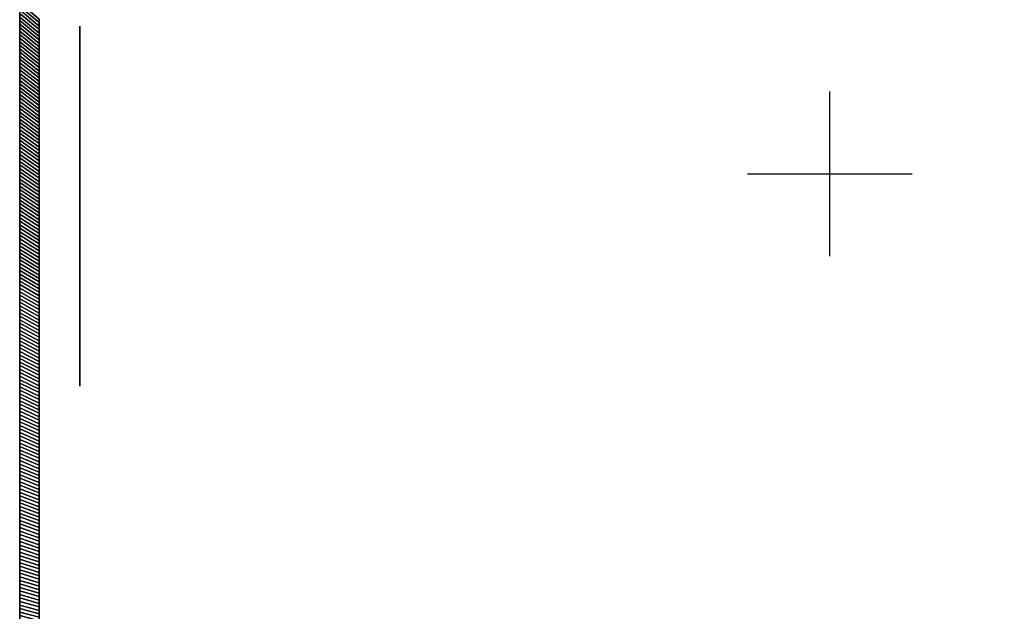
# Model space of a CAD drawing. Extents: x -9.7 to 13, y -11.9 to 12.2.
# Tile 3 of 13: x -9.7 to 2.3, y -4.8 to 2.4. Entities that reach past the tile are written whole.
import ezdxf

# ---------------------------------------------------------------- set-up
doc = ezdxf.new("R2010")
doc.units = 0
doc.header["$MEASUREMENT"] = 0
doc.layers.get('0').update_dxf_attribs({"linetype": 'CONTINUOUS'})

# ---------------------------------------------------------------- blocks, each defined once
blk = doc.blocks.new('cover-1')
for p, q in [((-1.106, 11.4), (-1.04, 11.627)), ((1.261, 11.4), (1.196, 11.627)), ((-1.685, 11.159), (-1.892, 11.271)), ((1.84, 11.159), (2.048, 11.271)), ((-1.766, 9.849), (-1.986, 9.763)), ((1.921, 9.849), (2.141, 9.763)), ((-1.3, 9.531), (-1.3, 9.295)), ((1.456, 9.531), (1.456, 9.295))]:
    blk.add_line(p, q)
blk.add_lwpolyline([(-7.99, 14.182), (7.99, 14.182), (7.99, -14.182), (-7.99, -14.182)], close=True)
for points in [[(-1.3, 9.295), (1.456, 9.295, 0.308531), (2.141, 9.763, 0.221291), (2.048, 11.271, 0.35248), (1.196, 11.627, -0.142006), (-1.04, 11.627, 0.35248), (-1.892, 11.271, 0.221291), (-1.986, 9.763, 0.308531)], [(-1.3, 9.531), (1.456, 9.531, 0.308531), (1.921, 9.849, 0.221291), (1.84, 11.159, 0.35248), (1.261, 11.4, -0.142006), (-1.106, 11.4, 0.35248), (-1.685, 11.159, 0.221291), (-1.766, 9.849, 0.308531), (-1.3, 9.531)], [(-3.602, -3.824, -0.414214), (-3.878, -3.548), (-3.878, -0.308, -0.414214), (-3.602, -0.033), (3.602, -0.033, -0.414214), (3.878, -0.308), (3.878, -3.548, -0.414214), (3.602, -3.824)], [(0.039, -0.072), (3.602, -0.072, -0.414214), (3.839, -0.308), (3.839, -3.548, -0.414214), (3.602, -3.785), (-3.602, -3.785, -0.414214), (-3.839, -3.548), (-3.839, -0.308, -0.414214), (-3.602, -0.072), (-0.039, -0.072, 1)], [(3.563, -0.719, 1.05476), (3.366, -0.708), (3.366, -0.786, 1), (3.563, -0.786)], [(3.563, -3.138, -1.05476), (3.366, -3.149), (3.366, -3.07, -1), (3.563, -3.07)]]:
    blk.add_lwpolyline(points, format="xyb", close=True)
for centre, radius in [((2.456, 13.642), 0.125), ((-1.97, -1.456), 0.0689), ((1.222, -1.456), 0.0689), ((-1.596, -1.928), 0.472), ((1.596, -1.928), 0.472), ((-1.222, -2.401), 0.0689), ((1.97, -2.401), 0.0689), ((2.456, -13.643), 0.125)]:
    blk.add_circle(centre, radius)

msp = doc.modelspace()

# ---------------------------------------------------------------- linework, layer by layer
for p, q in [((0.17, -0.49, 0.99), (0.17, 1.51, 0.99)), ((-0.83, 0.51, 0.99), (1.17, 0.51, 0.99)), ((0.17, 0.51, -0.01), (0.17, 0.51, 1.99))]:
    msp.add_line(p, q)
at = {"elevation": -15.052}
msp.add_lwpolyline([(-9.661, -8.353), (-9.661, 8.744, -0.376322), (-9.455, 8.979), (11.023, 12.247), (11.782, 12.247, -0.32213), (11.894, 12.166), (12.955, 7.899, -0.164351), (12.955, 7.824, 0.129248), (12.955, -7.432, -0.162918), (12.955, -7.508), (11.894, -11.774, -0.326191), (11.782, -11.856), (11.023, -11.856), (-9.455, -8.588, -0.376322), (-9.661, -8.354)], format="xyb", dxfattribs=at)
at = {"extrusion": (1, 8.30233e-06, 6.12323e-17), "elevation": -8.933}
msp.add_lwpolyline([(1.496, 11.198), (-1.26, 11.198, -0.308511), (-1.945, 11.665, -0.22131), (-1.852, 13.174, -0.352461), (-1, 13.53, 0.141987), (1.236, 13.53, -0.352455), (2.088, 13.174, -0.221317), (2.182, 11.665, -0.308504), (1.496, 11.198, 0.133569)], format="xyb", dxfattribs=at)
msp.add_lwpolyline([(1.496, 11.434), (-1.26, 11.434, -0.308511), (-1.725, 11.751, -0.22131), (-1.644, 13.061, -0.352461), (-1.066, 13.303, 0.141987), (1.302, 13.303, -0.352455), (1.881, 13.061, -0.221317), (1.962, 11.751, -0.308502)], format="xyb", close=True, dxfattribs=at)

# ---------------------------------------------------------------- block references
at = {"extrusion": (-1, 0, 0)}
msp.add_blockref('cover-1', (-0.196, 1.902, 9.661), dxfattribs=at)

# ---------------------------------------------------------------- meshes
mesh = msp.add_polymesh((2, 9))
for k, corner in enumerate([(-9.425, 2.05, -15.288), (-9.425, 2.092, -15.288), (-9.425, 2.134, -15.288), (-9.425, 2.176, -15.288), (-9.425, 2.218, -15.288), (-9.425, 2.26, -15.288), (-9.425, 2.302, -15.288), (-9.425, 2.344, -15.288), (-9.425, 2.386, -15.288), (-9.661, 2.241, -15.052), (-9.661, 2.284, -15.052), (-9.661, 2.327, -15.052), (-9.661, 2.37, -15.052), (-9.661, 2.412, -15.052), (-9.661, 2.455, -15.052), (-9.661, 2.498, -15.052), (-9.661, 2.541, -15.052), (-9.661, 2.583, -15.052)]):
    mesh.set_mesh_vertex(divmod(k, 9), corner)
mesh = msp.add_polymesh((2, 9))
for k, corner in enumerate([(-9.425, 2.386, 19.09), (-9.425, 2.344, 19.09), (-9.425, 2.302, 19.09), (-9.425, 2.26, 19.09), (-9.425, 2.218, 19.09), (-9.425, 2.176, 19.09), (-9.425, 2.134, 19.09), (-9.425, 2.092, 19.09), (-9.425, 2.05, 19.09), (-9.661, 2.583, 18.854), (-9.661, 2.541, 18.854), (-9.661, 2.498, 18.854), (-9.661, 2.455, 18.854), (-9.661, 2.412, 18.854), (-9.661, 2.37, 18.854), (-9.661, 2.327, 18.854), (-9.661, 2.284, 18.854), (-9.661, 2.241, 18.854)]):
    mesh.set_mesh_vertex(divmod(k, 9), corner)
mesh = msp.add_polymesh((2, 9))
for k, corner in enumerate([(-9.425, 1.715, -15.288), (-9.425, 1.756, -15.288), (-9.425, 1.798, -15.288), (-9.425, 1.84, -15.288), (-9.425, 1.882, -15.288), (-9.425, 1.924, -15.288), (-9.425, 1.966, -15.288), (-9.425, 2.008, -15.288), (-9.425, 2.05, -15.288), (-9.661, 1.9, -15.052), (-9.661, 1.942, -15.052), (-9.661, 1.985, -15.052), (-9.661, 2.028, -15.052), (-9.661, 2.071, -15.052), (-9.661, 2.113, -15.052), (-9.661, 2.156, -15.052), (-9.661, 2.199, -15.052), (-9.661, 2.241, -15.052)]):
    mesh.set_mesh_vertex(divmod(k, 9), corner)
mesh = msp.add_polymesh((2, 9))
for k, corner in enumerate([(-9.425, 2.05, 19.09), (-9.425, 2.008, 19.09), (-9.425, 1.966, 19.09), (-9.425, 1.924, 19.09), (-9.425, 1.882, 19.09), (-9.425, 1.84, 19.09), (-9.425, 1.798, 19.09), (-9.425, 1.756, 19.09), (-9.425, 1.715, 19.09), (-9.661, 2.241, 18.854), (-9.661, 2.199, 18.854), (-9.661, 2.156, 18.854), (-9.661, 2.113, 18.854), (-9.661, 2.071, 18.854), (-9.661, 2.028, 18.854), (-9.661, 1.985, 18.854), (-9.661, 1.942, 18.854), (-9.661, 1.9, 18.854)]):
    mesh.set_mesh_vertex(divmod(k, 9), corner)
mesh = msp.add_polymesh((2, 9))
for k, corner in enumerate([(-9.425, 1.379, -15.288), (-9.425, 1.421, -15.288), (-9.425, 1.463, -15.288), (-9.425, 1.505, -15.288), (-9.425, 1.547, -15.288), (-9.425, 1.589, -15.288), (-9.425, 1.631, -15.288), (-9.425, 1.673, -15.288), (-9.425, 1.715, -15.288), (-9.661, 1.558, -15.052), (-9.661, 1.601, -15.052), (-9.661, 1.643, -15.052), (-9.661, 1.686, -15.052), (-9.661, 1.729, -15.052), (-9.661, 1.772, -15.052), (-9.661, 1.814, -15.052), (-9.661, 1.857, -15.052), (-9.661, 1.9, -15.052)]):
    mesh.set_mesh_vertex(divmod(k, 9), corner)
mesh = msp.add_polymesh((2, 9))
for k, corner in enumerate([(-9.425, 1.715, 19.09), (-9.425, 1.673, 19.09), (-9.425, 1.631, 19.09), (-9.425, 1.589, 19.09), (-9.425, 1.547, 19.09), (-9.425, 1.505, 19.09), (-9.425, 1.463, 19.09), (-9.425, 1.421, 19.09), (-9.425, 1.379, 19.09), (-9.661, 1.9, 18.854), (-9.661, 1.857, 18.854), (-9.661, 1.814, 18.854), (-9.661, 1.772, 18.854), (-9.661, 1.729, 18.854), (-9.661, 1.686, 18.854), (-9.661, 1.643, 18.854), (-9.661, 1.601, 18.854), (-9.661, 1.558, 18.854)]):
    mesh.set_mesh_vertex(divmod(k, 9), corner)
mesh = msp.add_polymesh((2, 9))
for k, corner in enumerate([(-9.425, 1.043, -15.288), (-9.425, 1.085, -15.288), (-9.425, 1.127, -15.288), (-9.425, 1.169, -15.288), (-9.425, 1.211, -15.288), (-9.425, 1.253, -15.288), (-9.425, 1.295, -15.288), (-9.425, 1.337, -15.288), (-9.425, 1.379, -15.288), (-9.661, 1.216, -15.052), (-9.661, 1.259, -15.052), (-9.661, 1.302, -15.052), (-9.661, 1.344, -15.052), (-9.661, 1.387, -15.052), (-9.661, 1.43, -15.052), (-9.661, 1.473, -15.052), (-9.661, 1.515, -15.052), (-9.661, 1.558, -15.052)]):
    mesh.set_mesh_vertex(divmod(k, 9), corner)
mesh = msp.add_polymesh((2, 9))
for k, corner in enumerate([(-9.425, 1.379, 19.09), (-9.425, 1.337, 19.09), (-9.425, 1.295, 19.09), (-9.425, 1.253, 19.09), (-9.425, 1.211, 19.09), (-9.425, 1.169, 19.09), (-9.425, 1.127, 19.09), (-9.425, 1.085, 19.09), (-9.425, 1.043, 19.09), (-9.661, 1.558, 18.854), (-9.661, 1.515, 18.854), (-9.661, 1.473, 18.854), (-9.661, 1.43, 18.854), (-9.661, 1.387, 18.854), (-9.661, 1.344, 18.854), (-9.661, 1.302, 18.854), (-9.661, 1.259, 18.854), (-9.661, 1.216, 18.854)]):
    mesh.set_mesh_vertex(divmod(k, 9), corner)
mesh = msp.add_polymesh((2, 9))
for k, corner in enumerate([(-9.425, 0.708, -15.288), (-9.425, 0.75, -15.288), (-9.425, 0.792, -15.288), (-9.425, 0.834, -15.288), (-9.425, 0.876, -15.288), (-9.425, 0.918, -15.288), (-9.425, 0.959, -15.288), (-9.425, 1.001, -15.288), (-9.425, 1.043, -15.288), (-9.661, 0.874, -15.052), (-9.661, 0.917, -15.052), (-9.661, 0.96, -15.052), (-9.661, 1.003, -15.052), (-9.661, 1.045, -15.052), (-9.661, 1.088, -15.052), (-9.661, 1.131, -15.052), (-9.661, 1.173, -15.052), (-9.661, 1.216, -15.052)]):
    mesh.set_mesh_vertex(divmod(k, 9), corner)
mesh = msp.add_polymesh((2, 9))
for k, corner in enumerate([(-9.425, 1.043, 19.09), (-9.425, 1.001, 19.09), (-9.425, 0.959, 19.09), (-9.425, 0.918, 19.09), (-9.425, 0.876, 19.09), (-9.425, 0.834, 19.09), (-9.425, 0.792, 19.09), (-9.425, 0.75, 19.09), (-9.425, 0.708, 19.09), (-9.661, 1.216, 18.854), (-9.661, 1.173, 18.854), (-9.661, 1.131, 18.854), (-9.661, 1.088, 18.854), (-9.661, 1.045, 18.854), (-9.661, 1.003, 18.854), (-9.661, 0.96, 18.854), (-9.661, 0.917, 18.854), (-9.661, 0.874, 18.854)]):
    mesh.set_mesh_vertex(divmod(k, 9), corner)
mesh = msp.add_polymesh((2, 9))
for k, corner in enumerate([(-9.425, 0.372, -15.288), (-9.425, 0.414, -15.288), (-9.425, 0.456, -15.288), (-9.425, 0.498, -15.288), (-9.425, 0.54, -15.288), (-9.425, 0.582, -15.288), (-9.425, 0.624, -15.288), (-9.425, 0.666, -15.288), (-9.425, 0.708, -15.288), (-9.661, 0.533, -15.052), (-9.661, 0.575, -15.052), (-9.661, 0.618, -15.052), (-9.661, 0.661, -15.052), (-9.661, 0.704, -15.052), (-9.661, 0.746, -15.052), (-9.661, 0.789, -15.052), (-9.661, 0.832, -15.052), (-9.661, 0.874, -15.052)]):
    mesh.set_mesh_vertex(divmod(k, 9), corner)
mesh = msp.add_polymesh((2, 9))
for k, corner in enumerate([(-9.425, 0.708, 19.09), (-9.425, 0.666, 19.09), (-9.425, 0.624, 19.09), (-9.425, 0.582, 19.09), (-9.425, 0.54, 19.09), (-9.425, 0.498, 19.09), (-9.425, 0.456, 19.09), (-9.425, 0.414, 19.09), (-9.425, 0.372, 19.09), (-9.661, 0.874, 18.854), (-9.661, 0.832, 18.854), (-9.661, 0.789, 18.854), (-9.661, 0.746, 18.854), (-9.661, 0.704, 18.854), (-9.661, 0.661, 18.854), (-9.661, 0.618, 18.854), (-9.661, 0.575, 18.854), (-9.661, 0.533, 18.854)]):
    mesh.set_mesh_vertex(divmod(k, 9), corner)
mesh = msp.add_polymesh((2, 9))
for k, corner in enumerate([(-9.425, 0.037, -15.288), (-9.425, 0.079, -15.288), (-9.425, 0.121, -15.288), (-9.425, 0.162, -15.288), (-9.425, 0.204, -15.288), (-9.425, 0.246, -15.288), (-9.425, 0.288, -15.288), (-9.425, 0.33, -15.288), (-9.425, 0.372, -15.288), (-9.661, 0.191, -15.052), (-9.661, 0.234, -15.052), (-9.661, 0.276, -15.052), (-9.661, 0.319, -15.052), (-9.661, 0.362, -15.052), (-9.661, 0.405, -15.052), (-9.661, 0.447, -15.052), (-9.661, 0.49, -15.052), (-9.661, 0.533, -15.052)]):
    mesh.set_mesh_vertex(divmod(k, 9), corner)
mesh = msp.add_polymesh((2, 9))
for k, corner in enumerate([(-9.425, 0.372, 19.09), (-9.425, 0.33, 19.09), (-9.425, 0.288, 19.09), (-9.425, 0.246, 19.09), (-9.425, 0.204, 19.09), (-9.425, 0.162, 19.09), (-9.425, 0.121, 19.09), (-9.425, 0.079, 19.09), (-9.425, 0.037, 19.09), (-9.661, 0.533, 18.854), (-9.661, 0.49, 18.854), (-9.661, 0.447, 18.854), (-9.661, 0.405, 18.854), (-9.661, 0.362, 18.854), (-9.661, 0.319, 18.854), (-9.661, 0.276, 18.854), (-9.661, 0.234, 18.854), (-9.661, 0.191, 18.854)]):
    mesh.set_mesh_vertex(divmod(k, 9), corner)
mesh = msp.add_polymesh((2, 9))
for k, corner in enumerate([(-9.425, -0.299, -15.288), (-9.425, -0.257, -15.288), (-9.425, -0.215, -15.288), (-9.425, -0.173, -15.288), (-9.425, -0.131, -15.288), (-9.425, -0.089, -15.288), (-9.425, -0.047, -15.288), (-9.425, -0.005, -15.288), (-9.425, 0.037, -15.288), (-9.661, -0.151, -15.052), (-9.661, -0.108, -15.052), (-9.661, -0.065, -15.052), (-9.661, -0.023, -15.052), (-9.661, 0.02, -15.052), (-9.661, 0.063, -15.052), (-9.661, 0.106, -15.052), (-9.661, 0.148, -15.052), (-9.661, 0.191, -15.052)]):
    mesh.set_mesh_vertex(divmod(k, 9), corner)
mesh = msp.add_polymesh((2, 9))
for k, corner in enumerate([(-9.425, 0.037, 19.09), (-9.425, -0.005, 19.09), (-9.425, -0.047, 19.09), (-9.425, -0.089, 19.09), (-9.425, -0.131, 19.09), (-9.425, -0.173, 19.09), (-9.425, -0.215, 19.09), (-9.425, -0.257, 19.09), (-9.425, -0.299, 19.09), (-9.661, 0.191, 18.854), (-9.661, 0.148, 18.854), (-9.661, 0.106, 18.854), (-9.661, 0.063, 18.854), (-9.661, 0.02, 18.854), (-9.661, -0.023, 18.854), (-9.661, -0.065, 18.854), (-9.661, -0.108, 18.854), (-9.661, -0.151, 18.854)]):
    mesh.set_mesh_vertex(divmod(k, 9), corner)
mesh = msp.add_polymesh((2, 9))
for k, corner in enumerate([(-9.425, -0.635, -15.288), (-9.425, -0.593, -15.288), (-9.425, -0.551, -15.288), (-9.425, -0.509, -15.288), (-9.425, -0.467, -15.288), (-9.425, -0.425, -15.288), (-9.425, -0.383, -15.288), (-9.425, -0.341, -15.288), (-9.425, -0.299, -15.288), (-9.661, -0.493, -15.052), (-9.661, -0.45, -15.052), (-9.661, -0.407, -15.052), (-9.661, -0.364, -15.052), (-9.661, -0.322, -15.052), (-9.661, -0.279, -15.052), (-9.661, -0.236, -15.052), (-9.661, -0.194, -15.052), (-9.661, -0.151, -15.052)]):
    mesh.set_mesh_vertex(divmod(k, 9), corner)
mesh = msp.add_polymesh((2, 9))
for k, corner in enumerate([(-9.425, -0.299, 19.09), (-9.425, -0.341, 19.09), (-9.425, -0.383, 19.09), (-9.425, -0.425, 19.09), (-9.425, -0.467, 19.09), (-9.425, -0.509, 19.09), (-9.425, -0.551, 19.09), (-9.425, -0.593, 19.09), (-9.425, -0.635, 19.09), (-9.661, -0.151, 18.854), (-9.661, -0.194, 18.854), (-9.661, -0.236, 18.854), (-9.661, -0.279, 18.854), (-9.661, -0.322, 18.854), (-9.661, -0.364, 18.854), (-9.661, -0.407, 18.854), (-9.661, -0.45, 18.854), (-9.661, -0.493, 18.854)]):
    mesh.set_mesh_vertex(divmod(k, 9), corner)
mesh = msp.add_polymesh((2, 9))
for k, corner in enumerate([(-9.425, -0.97, -15.288), (-9.425, -0.928, -15.288), (-9.425, -0.886, -15.288), (-9.425, -0.844, -15.288), (-9.425, -0.802, -15.288), (-9.425, -0.76, -15.288), (-9.425, -0.718, -15.288), (-9.425, -0.677, -15.288), (-9.425, -0.635, -15.288), (-9.661, -0.834, -15.052), (-9.661, -0.792, -15.052), (-9.661, -0.749, -15.052), (-9.661, -0.706, -15.052), (-9.661, -0.663, -15.052), (-9.661, -0.621, -15.052), (-9.661, -0.578, -15.052), (-9.661, -0.535, -15.052), (-9.661, -0.493, -15.052)]):
    mesh.set_mesh_vertex(divmod(k, 9), corner)
mesh = msp.add_polymesh((2, 9))
for k, corner in enumerate([(-9.425, -0.635, 19.09), (-9.425, -0.677, 19.09), (-9.425, -0.718, 19.09), (-9.425, -0.76, 19.09), (-9.425, -0.802, 19.09), (-9.425, -0.844, 19.09), (-9.425, -0.886, 19.09), (-9.425, -0.928, 19.09), (-9.425, -0.97, 19.09), (-9.661, -0.493, 18.854), (-9.661, -0.535, 18.854), (-9.661, -0.578, 18.854), (-9.661, -0.621, 18.854), (-9.661, -0.663, 18.854), (-9.661, -0.706, 18.854), (-9.661, -0.749, 18.854), (-9.661, -0.792, 18.854), (-9.661, -0.834, 18.854)]):
    mesh.set_mesh_vertex(divmod(k, 9), corner)
mesh = msp.add_polymesh((2, 9))
for k, corner in enumerate([(-9.425, -1.306, -15.288), (-9.425, -1.264, -15.288), (-9.425, -1.222, -15.288), (-9.425, -1.18, -15.288), (-9.425, -1.138, -15.288), (-9.425, -1.096, -15.288), (-9.425, -1.054, -15.288), (-9.425, -1.012, -15.288), (-9.425, -0.97, -15.288), (-9.661, -1.176, -15.052), (-9.661, -1.133, -15.052), (-9.661, -1.091, -15.052), (-9.661, -1.048, -15.052), (-9.661, -1.005, -15.052), (-9.661, -0.962, -15.052), (-9.661, -0.92, -15.052), (-9.661, -0.877, -15.052), (-9.661, -0.834, -15.052)]):
    mesh.set_mesh_vertex(divmod(k, 9), corner)
mesh = msp.add_polymesh((2, 9))
for k, corner in enumerate([(-9.425, -0.97, 19.09), (-9.425, -1.012, 19.09), (-9.425, -1.054, 19.09), (-9.425, -1.096, 19.09), (-9.425, -1.138, 19.09), (-9.425, -1.18, 19.09), (-9.425, -1.222, 19.09), (-9.425, -1.264, 19.09), (-9.425, -1.306, 19.09), (-9.661, -0.834, 18.854), (-9.661, -0.877, 18.854), (-9.661, -0.92, 18.854), (-9.661, -0.962, 18.854), (-9.661, -1.005, 18.854), (-9.661, -1.048, 18.854), (-9.661, -1.091, 18.854), (-9.661, -1.133, 18.854), (-9.661, -1.176, 18.854)]):
    mesh.set_mesh_vertex(divmod(k, 9), corner)
mesh = msp.add_polymesh((2, 9))
for k, corner in enumerate([(-9.425, -1.641, -15.288), (-9.425, -1.599, -15.288), (-9.425, -1.557, -15.288), (-9.425, -1.515, -15.288), (-9.425, -1.474, -15.288), (-9.425, -1.432, -15.288), (-9.425, -1.39, -15.288), (-9.425, -1.348, -15.288), (-9.425, -1.306, -15.288), (-9.661, -1.518, -15.052), (-9.661, -1.475, -15.052), (-9.661, -1.432, -15.052), (-9.661, -1.39, -15.052), (-9.661, -1.347, -15.052), (-9.661, -1.304, -15.052), (-9.661, -1.262, -15.052), (-9.661, -1.219, -15.052), (-9.661, -1.176, -15.052)]):
    mesh.set_mesh_vertex(divmod(k, 9), corner)
mesh = msp.add_polymesh((2, 9))
for k, corner in enumerate([(-9.425, -1.306, 19.09), (-9.425, -1.348, 19.09), (-9.425, -1.39, 19.09), (-9.425, -1.432, 19.09), (-9.425, -1.474, 19.09), (-9.425, -1.515, 19.09), (-9.425, -1.557, 19.09), (-9.425, -1.599, 19.09), (-9.425, -1.641, 19.09), (-9.661, -1.176, 18.854), (-9.661, -1.219, 18.854), (-9.661, -1.262, 18.854), (-9.661, -1.304, 18.854), (-9.661, -1.347, 18.854), (-9.661, -1.39, 18.854), (-9.661, -1.432, 18.854), (-9.661, -1.475, 18.854), (-9.661, -1.518, 18.854)]):
    mesh.set_mesh_vertex(divmod(k, 9), corner)
mesh = msp.add_polymesh((2, 9))
for k, corner in enumerate([(-9.425, -1.977, -15.288), (-9.425, -1.935, -15.288), (-9.425, -1.893, -15.288), (-9.425, -1.851, -15.288), (-9.425, -1.809, -15.288), (-9.425, -1.767, -15.288), (-9.425, -1.725, -15.288), (-9.425, -1.683, -15.288), (-9.425, -1.641, -15.288), (-9.661, -1.86, -15.052), (-9.661, -1.817, -15.052), (-9.661, -1.774, -15.052), (-9.661, -1.731, -15.052), (-9.661, -1.689, -15.052), (-9.661, -1.646, -15.052), (-9.661, -1.603, -15.052), (-9.661, -1.561, -15.052), (-9.661, -1.518, -15.052)]):
    mesh.set_mesh_vertex(divmod(k, 9), corner)
mesh = msp.add_polymesh((2, 9))
for k, corner in enumerate([(-9.425, -1.641, 19.09), (-9.425, -1.683, 19.09), (-9.425, -1.725, 19.09), (-9.425, -1.767, 19.09), (-9.425, -1.809, 19.09), (-9.425, -1.851, 19.09), (-9.425, -1.893, 19.09), (-9.425, -1.935, 19.09), (-9.425, -1.977, 19.09), (-9.661, -1.518, 18.854), (-9.661, -1.561, 18.854), (-9.661, -1.603, 18.854), (-9.661, -1.646, 18.854), (-9.661, -1.689, 18.854), (-9.661, -1.731, 18.854), (-9.661, -1.774, 18.854), (-9.661, -1.817, 18.854), (-9.661, -1.86, 18.854)]):
    mesh.set_mesh_vertex(divmod(k, 9), corner)
mesh = msp.add_polymesh((2, 9))
for k, corner in enumerate([(-9.425, -2.312, -15.288), (-9.425, -2.271, -15.288), (-9.425, -2.229, -15.288), (-9.425, -2.187, -15.288), (-9.425, -2.145, -15.288), (-9.425, -2.103, -15.288), (-9.425, -2.061, -15.288), (-9.425, -2.019, -15.288), (-9.425, -1.977, -15.288), (-9.661, -2.201, -15.052), (-9.661, -2.159, -15.052), (-9.661, -2.116, -15.052), (-9.661, -2.073, -15.052), (-9.661, -2.03, -15.052), (-9.661, -1.988, -15.052), (-9.661, -1.945, -15.052), (-9.661, -1.902, -15.052), (-9.661, -1.86, -15.052)]):
    mesh.set_mesh_vertex(divmod(k, 9), corner)
mesh = msp.add_polymesh((2, 9))
for k, corner in enumerate([(-9.425, -1.977, 19.09), (-9.425, -2.019, 19.09), (-9.425, -2.061, 19.09), (-9.425, -2.103, 19.09), (-9.425, -2.145, 19.09), (-9.425, -2.187, 19.09), (-9.425, -2.229, 19.09), (-9.425, -2.271, 19.09), (-9.425, -2.312, 19.09), (-9.661, -1.86, 18.854), (-9.661, -1.902, 18.854), (-9.661, -1.945, 18.854), (-9.661, -1.988, 18.854), (-9.661, -2.03, 18.854), (-9.661, -2.073, 18.854), (-9.661, -2.116, 18.854), (-9.661, -2.159, 18.854), (-9.661, -2.201, 18.854)]):
    mesh.set_mesh_vertex(divmod(k, 9), corner)
mesh = msp.add_polymesh((2, 9))
for k, corner in enumerate([(-9.425, -2.648, -15.288), (-9.425, -2.606, -15.288), (-9.425, -2.564, -15.288), (-9.425, -2.522, -15.288), (-9.425, -2.48, -15.288), (-9.425, -2.438, -15.288), (-9.425, -2.396, -15.288), (-9.425, -2.354, -15.288), (-9.425, -2.312, -15.288), (-9.661, -2.543, -15.052), (-9.661, -2.5, -15.052), (-9.661, -2.458, -15.052), (-9.661, -2.415, -15.052), (-9.661, -2.372, -15.052), (-9.661, -2.329, -15.052), (-9.661, -2.287, -15.052), (-9.661, -2.244, -15.052), (-9.661, -2.201, -15.052)]):
    mesh.set_mesh_vertex(divmod(k, 9), corner)
mesh = msp.add_polymesh((2, 9))
for k, corner in enumerate([(-9.425, -2.312, 19.09), (-9.425, -2.354, 19.09), (-9.425, -2.396, 19.09), (-9.425, -2.438, 19.09), (-9.425, -2.48, 19.09), (-9.425, -2.522, 19.09), (-9.425, -2.564, 19.09), (-9.425, -2.606, 19.09), (-9.425, -2.648, 19.09), (-9.661, -2.201, 18.854), (-9.661, -2.244, 18.854), (-9.661, -2.287, 18.854), (-9.661, -2.329, 18.854), (-9.661, -2.372, 18.854), (-9.661, -2.415, 18.854), (-9.661, -2.458, 18.854), (-9.661, -2.5, 18.854), (-9.661, -2.543, 18.854)]):
    mesh.set_mesh_vertex(divmod(k, 9), corner)
mesh = msp.add_polymesh((2, 9))
for k, corner in enumerate([(-9.425, -2.984, -15.288), (-9.425, -2.942, -15.288), (-9.425, -2.9, -15.288), (-9.425, -2.858, -15.288), (-9.425, -2.816, -15.288), (-9.425, -2.774, -15.288), (-9.425, -2.732, -15.288), (-9.425, -2.69, -15.288), (-9.425, -2.648, -15.288), (-9.661, -2.885, -15.052), (-9.661, -2.842, -15.052), (-9.661, -2.799, -15.052), (-9.661, -2.757, -15.052), (-9.661, -2.714, -15.052), (-9.661, -2.671, -15.052), (-9.661, -2.629, -15.052), (-9.661, -2.586, -15.052), (-9.661, -2.543, -15.052)]):
    mesh.set_mesh_vertex(divmod(k, 9), corner)
mesh = msp.add_polymesh((2, 9))
for k, corner in enumerate([(-9.425, -2.648, 19.09), (-9.425, -2.69, 19.09), (-9.425, -2.732, 19.09), (-9.425, -2.774, 19.09), (-9.425, -2.816, 19.09), (-9.425, -2.858, 19.09), (-9.425, -2.9, 19.09), (-9.425, -2.942, 19.09), (-9.425, -2.984, 19.09), (-9.661, -2.543, 18.854), (-9.661, -2.586, 18.854), (-9.661, -2.629, 18.854), (-9.661, -2.671, 18.854), (-9.661, -2.714, 18.854), (-9.661, -2.757, 18.854), (-9.661, -2.799, 18.854), (-9.661, -2.842, 18.854), (-9.661, -2.885, 18.854)]):
    mesh.set_mesh_vertex(divmod(k, 9), corner)
mesh = msp.add_polymesh((2, 9))
for k, corner in enumerate([(-9.425, -3.319, -15.288), (-9.425, -3.277, -15.288), (-9.425, -3.235, -15.288), (-9.425, -3.193, -15.288), (-9.425, -3.151, -15.288), (-9.425, -3.109, -15.288), (-9.425, -3.068, -15.288), (-9.425, -3.026, -15.288), (-9.425, -2.984, -15.288), (-9.661, -3.227, -15.052), (-9.661, -3.184, -15.052), (-9.661, -3.141, -15.052), (-9.661, -3.098, -15.052), (-9.661, -3.056, -15.052), (-9.661, -3.013, -15.052), (-9.661, -2.97, -15.052), (-9.661, -2.928, -15.052), (-9.661, -2.885, -15.052)]):
    mesh.set_mesh_vertex(divmod(k, 9), corner)
mesh = msp.add_polymesh((2, 9))
for k, corner in enumerate([(-9.425, -2.984, 19.09), (-9.425, -3.026, 19.09), (-9.425, -3.068, 19.09), (-9.425, -3.109, 19.09), (-9.425, -3.151, 19.09), (-9.425, -3.193, 19.09), (-9.425, -3.235, 19.09), (-9.425, -3.277, 19.09), (-9.425, -3.319, 19.09), (-9.661, -2.885, 18.854), (-9.661, -2.928, 18.854), (-9.661, -2.97, 18.854), (-9.661, -3.013, 18.854), (-9.661, -3.056, 18.854), (-9.661, -3.098, 18.854), (-9.661, -3.141, 18.854), (-9.661, -3.184, 18.854), (-9.661, -3.227, 18.854)]):
    mesh.set_mesh_vertex(divmod(k, 9), corner)
mesh = msp.add_polymesh((2, 9))
for k, corner in enumerate([(-9.425, -3.655, -15.288), (-9.425, -3.613, -15.288), (-9.425, -3.571, -15.288), (-9.425, -3.529, -15.288), (-9.425, -3.487, -15.288), (-9.425, -3.445, -15.288), (-9.425, -3.403, -15.288), (-9.425, -3.361, -15.288), (-9.425, -3.319, -15.288), (-9.661, -3.568, -15.052), (-9.661, -3.526, -15.052), (-9.661, -3.483, -15.052), (-9.661, -3.44, -15.052), (-9.661, -3.397, -15.052), (-9.661, -3.355, -15.052), (-9.661, -3.312, -15.052), (-9.661, -3.269, -15.052), (-9.661, -3.227, -15.052)]):
    mesh.set_mesh_vertex(divmod(k, 9), corner)
mesh = msp.add_polymesh((2, 9))
for k, corner in enumerate([(-9.425, -3.319, 19.09), (-9.425, -3.361, 19.09), (-9.425, -3.403, 19.09), (-9.425, -3.445, 19.09), (-9.425, -3.487, 19.09), (-9.425, -3.529, 19.09), (-9.425, -3.571, 19.09), (-9.425, -3.613, 19.09), (-9.425, -3.655, 19.09), (-9.661, -3.227, 18.854), (-9.661, -3.269, 18.854), (-9.661, -3.312, 18.854), (-9.661, -3.355, 18.854), (-9.661, -3.397, 18.854), (-9.661, -3.44, 18.854), (-9.661, -3.483, 18.854), (-9.661, -3.526, 18.854), (-9.661, -3.568, 18.854)]):
    mesh.set_mesh_vertex(divmod(k, 9), corner)
mesh = msp.add_polymesh((2, 9))
for k, corner in enumerate([(-9.425, -3.99, -15.288), (-9.425, -3.948, -15.288), (-9.425, -3.906, -15.288), (-9.425, -3.865, -15.288), (-9.425, -3.823, -15.288), (-9.425, -3.781, -15.288), (-9.425, -3.739, -15.288), (-9.425, -3.697, -15.288), (-9.425, -3.655, -15.288), (-9.661, -3.91, -15.052), (-9.661, -3.867, -15.052), (-9.661, -3.825, -15.052), (-9.661, -3.782, -15.052), (-9.661, -3.739, -15.052), (-9.661, -3.697, -15.052), (-9.661, -3.654, -15.052), (-9.661, -3.611, -15.052), (-9.661, -3.568, -15.052)]):
    mesh.set_mesh_vertex(divmod(k, 9), corner)
mesh = msp.add_polymesh((2, 9))
for k, corner in enumerate([(-9.425, -3.655, 19.09), (-9.425, -3.697, 19.09), (-9.425, -3.739, 19.09), (-9.425, -3.781, 19.09), (-9.425, -3.823, 19.09), (-9.425, -3.865, 19.09), (-9.425, -3.906, 19.09), (-9.425, -3.948, 19.09), (-9.425, -3.99, 19.09), (-9.661, -3.568, 18.854), (-9.661, -3.611, 18.854), (-9.661, -3.654, 18.854), (-9.661, -3.697, 18.854), (-9.661, -3.739, 18.854), (-9.661, -3.782, 18.854), (-9.661, -3.825, 18.854), (-9.661, -3.867, 18.854), (-9.661, -3.91, 18.854)]):
    mesh.set_mesh_vertex(divmod(k, 9), corner)
mesh = msp.add_polymesh((2, 9))
for k, corner in enumerate([(-9.425, -4.326, -15.288), (-9.425, -4.284, -15.288), (-9.425, -4.242, -15.288), (-9.425, -4.2, -15.288), (-9.425, -4.158, -15.288), (-9.425, -4.116, -15.288), (-9.425, -4.074, -15.288), (-9.425, -4.032, -15.288), (-9.425, -3.99, -15.288), (-9.661, -4.252, -15.052), (-9.661, -4.209, -15.052), (-9.661, -4.166, -15.052), (-9.661, -4.124, -15.052), (-9.661, -4.081, -15.052), (-9.661, -4.038, -15.052), (-9.661, -3.996, -15.052), (-9.661, -3.953, -15.052), (-9.661, -3.91, -15.052)]):
    mesh.set_mesh_vertex(divmod(k, 9), corner)
mesh = msp.add_polymesh((2, 9))
for k, corner in enumerate([(-9.425, -3.99, 19.09), (-9.425, -4.032, 19.09), (-9.425, -4.074, 19.09), (-9.425, -4.116, 19.09), (-9.425, -4.158, 19.09), (-9.425, -4.2, 19.09), (-9.425, -4.242, 19.09), (-9.425, -4.284, 19.09), (-9.425, -4.326, 19.09), (-9.661, -3.91, 18.854), (-9.661, -3.953, 18.854), (-9.661, -3.996, 18.854), (-9.661, -4.038, 18.854), (-9.661, -4.081, 18.854), (-9.661, -4.124, 18.854), (-9.661, -4.166, 18.854), (-9.661, -4.209, 18.854), (-9.661, -4.252, 18.854)]):
    mesh.set_mesh_vertex(divmod(k, 9), corner)
mesh = msp.add_polymesh((2, 9))
for k, corner in enumerate([(-9.425, -4.662, -15.288), (-9.425, -4.62, -15.288), (-9.425, -4.578, -15.288), (-9.425, -4.536, -15.288), (-9.425, -4.494, -15.288), (-9.425, -4.452, -15.288), (-9.425, -4.41, -15.288), (-9.425, -4.368, -15.288), (-9.425, -4.326, -15.288), (-9.661, -4.594, -15.052), (-9.661, -4.551, -15.052), (-9.661, -4.508, -15.052), (-9.661, -4.465, -15.052), (-9.661, -4.423, -15.052), (-9.661, -4.38, -15.052), (-9.661, -4.337, -15.052), (-9.661, -4.295, -15.052), (-9.661, -4.252, -15.052)]):
    mesh.set_mesh_vertex(divmod(k, 9), corner)
mesh = msp.add_polymesh((2, 9))
for k, corner in enumerate([(-9.425, -4.326, 19.09), (-9.425, -4.368, 19.09), (-9.425, -4.41, 19.09), (-9.425, -4.452, 19.09), (-9.425, -4.494, 19.09), (-9.425, -4.536, 19.09), (-9.425, -4.578, 19.09), (-9.425, -4.62, 19.09), (-9.425, -4.662, 19.09), (-9.661, -4.252, 18.854), (-9.661, -4.295, 18.854), (-9.661, -4.337, 18.854), (-9.661, -4.38, 18.854), (-9.661, -4.423, 18.854), (-9.661, -4.465, 18.854), (-9.661, -4.508, 18.854), (-9.661, -4.551, 18.854), (-9.661, -4.594, 18.854)]):
    mesh.set_mesh_vertex(divmod(k, 9), corner)
mesh = msp.add_polymesh((2, 9))
for k, corner in enumerate([(-9.425, -4.997, -15.288), (-9.425, -4.955, -15.288), (-9.425, -4.913, -15.288), (-9.425, -4.871, -15.288), (-9.425, -4.829, -15.288), (-9.425, -4.787, -15.288), (-9.425, -4.745, -15.288), (-9.425, -4.703, -15.288), (-9.425, -4.662, -15.288), (-9.661, -4.935, -15.052), (-9.661, -4.893, -15.052), (-9.661, -4.85, -15.052), (-9.661, -4.807, -15.052), (-9.661, -4.764, -15.052), (-9.661, -4.722, -15.052), (-9.661, -4.679, -15.052), (-9.661, -4.636, -15.052), (-9.661, -4.594, -15.052)]):
    mesh.set_mesh_vertex(divmod(k, 9), corner)
mesh = msp.add_polymesh((2, 9))
for k, corner in enumerate([(-9.425, -4.662, 19.09), (-9.425, -4.703, 19.09), (-9.425, -4.745, 19.09), (-9.425, -4.787, 19.09), (-9.425, -4.829, 19.09), (-9.425, -4.871, 19.09), (-9.425, -4.913, 19.09), (-9.425, -4.955, 19.09), (-9.425, -4.997, 19.09), (-9.661, -4.594, 18.854), (-9.661, -4.636, 18.854), (-9.661, -4.679, 18.854), (-9.661, -4.722, 18.854), (-9.661, -4.764, 18.854), (-9.661, -4.807, 18.854), (-9.661, -4.85, 18.854), (-9.661, -4.893, 18.854), (-9.661, -4.935, 18.854)]):
    mesh.set_mesh_vertex(divmod(k, 9), corner)

doc.saveas('drawing.dxf')
